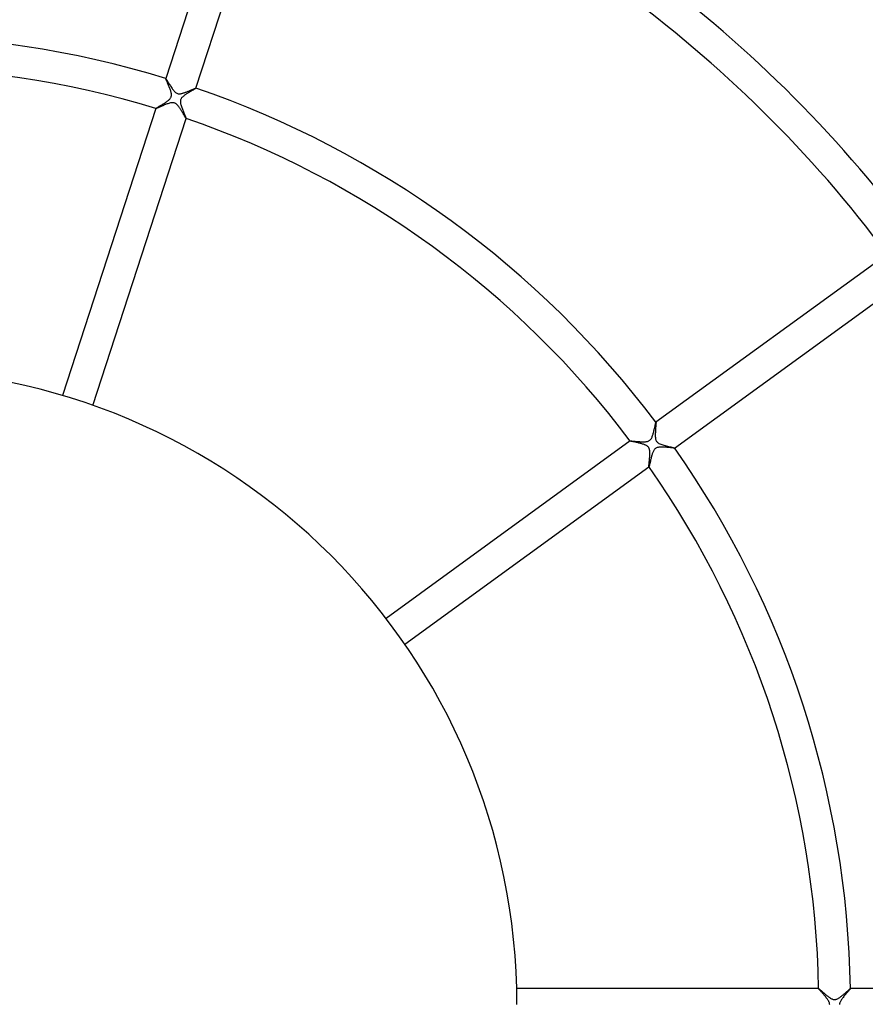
# Model space of a CAD drawing. Header units: millimetres. Extents: x -660 to 660, y -630 to 630.
# Tile 73 of 131: x 17 to 124, y 0 to 124. Entities that reach past the tile are written whole.
import ezdxf

# ---------------------------------------------------------------- set-up
doc = ezdxf.new("R2010")
doc.units = ezdxf.units.MM
doc.layers.add('HIDDEN', color=7, linetype='Continuous')
doc.layers.add('THICK', color=7, linetype='Continuous')

msp = doc.modelspace()

# ---------------------------------------------------------------- linework, layer by layer
at = {"layer": 'HIDDEN'}
for p, q in [((35.79, 116.63), (35.79, 116.63)), ((35.79, 116.63), (35.79, 116.63)), ((35.79, 116.63), (35.79, 116.63)), ((35.79, 116.63), (35.79, 116.63)), ((35.79, 116.63), (35.79, 116.63)), ((35.79, 116.63), (35.8, 116.63)), ((35.79, 116.62), (35.79, 116.63)), ((35.8, 116.6), (35.79, 116.62)), ((35.81, 116.57), (35.8, 116.6)), ((35.82, 116.54), (35.81, 116.57)), ((35.84, 116.5), (35.82, 116.54)), ((35.86, 116.45), (35.84, 116.5)), ((35.88, 116.39), (35.86, 116.45)), ((35.91, 116.33), (35.88, 116.39)), ((35.94, 116.26), (35.91, 116.33)), ((35.97, 116.18), (35.94, 116.26)), ((36.01, 116.1), (35.97, 116.18)), ((36.04, 116.02), (36.01, 116.1)), ((36.08, 115.93), (36.04, 116.02)), ((36.12, 115.84), (36.08, 115.93)), ((36.16, 115.74), (36.12, 115.84)), ((36.2, 115.65), (36.16, 115.74)), ((36.24, 115.55), (36.2, 115.65)), ((36.28, 115.45), (36.24, 115.55)), ((36.32, 115.35), (36.28, 115.45)), ((36.36, 115.26), (36.32, 115.35)), ((39.51, 115.33), (39.47, 115.31)), ((39.54, 115.35), (39.51, 115.33)), ((39.56, 115.36), (39.54, 115.35)), ((39.58, 115.38), (39.56, 115.36)), ((39.59, 115.39), (39.58, 115.38)), ((39.59, 115.4), (39.6, 115.4)), ((39.6, 115.39), (39.59, 115.39)), ((39.6, 115.4), (39.6, 115.4)), ((39.6, 115.4), (39.6, 115.39)), ((39.6, 115.39), (39.6, 115.39)), ((39.6, 115.39), (39.6, 115.39)), ((39.6, 115.39), (39.6, 115.39)), ((36.31, 114.03), (36.37, 114.09)), ((36.39, 115.16), (36.36, 115.26)), ((36.37, 114.09), (36.41, 114.16)), ((36.42, 115.07), (36.39, 115.16)), ((36.41, 114.16), (36.45, 114.23)), ((36.45, 114.98), (36.42, 115.07)), ((36.47, 114.89), (36.45, 114.98)), ((36.45, 114.23), (36.48, 114.3)), ((36.49, 114.8), (36.47, 114.89)), ((36.48, 114.3), (36.5, 114.37)), ((36.51, 114.7), (36.49, 114.8)), ((36.5, 114.37), (36.52, 114.45)), ((36.52, 114.61), (36.51, 114.7)), ((36.52, 114.53), (36.52, 114.61)), ((36.52, 114.45), (36.52, 114.53)), ((37.76, 114.11), (37.72, 114.05)), ((37.8, 114.16), (37.76, 114.11)), ((37.84, 114.21), (37.8, 114.16)), ((37.89, 114.26), (37.84, 114.21)), ((37.94, 114.31), (37.89, 114.26)), ((37.99, 114.36), (37.94, 114.31)), ((38.04, 114.4), (37.99, 114.36)), ((38.1, 114.45), (38.04, 114.4)), ((38.16, 114.49), (38.1, 114.45)), ((38.22, 114.54), (38.16, 114.49)), ((38.29, 114.58), (38.22, 114.54)), ((38.36, 114.63), (38.29, 114.58)), ((38.42, 114.67), (38.36, 114.63)), ((38.49, 114.72), (38.42, 114.67)), ((38.56, 114.76), (38.49, 114.72)), ((38.63, 114.81), (38.56, 114.76)), ((38.7, 114.85), (38.63, 114.81)), ((38.78, 114.89), (38.7, 114.85)), ((38.84, 114.93), (38.78, 114.89)), ((38.91, 114.98), (38.84, 114.93)), ((38.98, 115.02), (38.91, 114.98)), ((39.05, 115.05), (38.98, 115.02)), ((39.11, 115.09), (39.05, 115.05)), ((39.17, 115.13), (39.11, 115.09)), ((39.23, 115.16), (39.17, 115.13)), ((39.29, 115.2), (39.23, 115.16)), ((39.34, 115.23), (39.29, 115.2)), ((39.39, 115.26), (39.34, 115.23)), ((39.43, 115.28), (39.39, 115.26)), ((39.47, 115.31), (39.43, 115.28)), ((34.56, 112.84), (34.58, 112.85)), ((34.56, 112.83), (34.56, 112.84)), ((34.58, 112.85), (34.61, 112.87)), ((34.61, 112.87), (34.64, 112.89)), ((34.64, 112.89), (34.68, 112.92)), ((34.68, 112.92), (34.73, 112.95)), ((34.73, 112.95), (34.79, 112.99)), ((34.79, 112.99), (34.85, 113.02)), ((34.85, 113.02), (34.92, 113.07)), ((34.92, 113.07), (34.99, 113.11)), ((34.99, 113.11), (35.07, 113.16)), ((35.07, 113.16), (35.15, 113.2)), ((35.15, 113.2), (35.23, 113.25)), ((35.23, 113.25), (35.32, 113.31)), ((35.32, 113.31), (35.4, 113.36)), ((35.4, 113.36), (35.49, 113.41)), ((35.49, 113.41), (35.58, 113.47)), ((35.58, 113.47), (35.66, 113.52)), ((35.66, 113.52), (35.75, 113.58)), ((35.75, 113.58), (35.83, 113.63)), ((35.83, 113.63), (35.91, 113.69)), ((35.91, 113.69), (35.98, 113.74)), ((35.98, 113.74), (36.05, 113.79)), ((36.05, 113.79), (36.12, 113.85)), ((36.12, 113.85), (36.19, 113.9)), ((36.19, 113.9), (36.25, 113.96)), ((36.25, 113.96), (36.31, 114.03)), ((37.65, 113.79), (37.64, 113.71)), ((37.64, 113.71), (37.64, 113.63)), ((37.64, 113.63), (37.66, 113.53)), ((37.66, 113.86), (37.65, 113.79)), ((37.67, 113.92), (37.66, 113.86)), ((37.66, 113.53), (37.67, 113.43)), ((37.7, 113.98), (37.67, 113.92)), ((37.67, 113.43), (37.7, 113.32)), ((37.72, 114.05), (37.7, 113.98)), ((37.7, 113.32), (37.73, 113.21)), ((37.73, 113.21), (37.77, 113.1)), ((37.77, 113.1), (37.81, 112.98)), ((37.81, 112.98), (37.85, 112.87)), ((37.85, 112.87), (37.89, 112.76)), ((34.56, 112.83), (34.56, 112.83)), ((34.56, 112.83), (34.56, 112.83)), ((34.56, 112.83), (34.56, 112.83)), ((34.56, 112.83), (34.56, 112.83)), ((34.56, 112.83), (34.56, 112.83)), ((34.56, 112.83), (34.56, 112.83)), ((37.89, 112.76), (37.94, 112.64)), ((37.94, 112.64), (37.98, 112.53)), ((37.98, 112.53), (38.03, 112.42)), ((38.03, 112.42), (38.08, 112.31)), ((38.08, 112.31), (38.12, 112.2)), ((38.12, 112.2), (38.16, 112.1)), ((38.16, 112.1), (38.2, 112.01)), ((38.2, 112.01), (38.24, 111.92)), ((38.24, 111.92), (38.27, 111.84)), ((38.27, 111.84), (38.3, 111.78)), ((38.3, 111.78), (38.32, 111.72)), ((38.32, 111.72), (38.34, 111.67)), ((38.34, 111.67), (38.35, 111.63)), ((38.35, 111.63), (38.36, 111.61)), ((38.36, 111.61), (38.36, 111.59)), ((38.36, 111.59), (38.36, 111.59)), ((38.36, 111.59), (38.36, 111.59)), ((38.36, 111.59), (38.36, 111.59)), ((38.36, 111.59), (38.36, 111.59)), ((38.36, 111.59), (38.36, 111.59)), ((38.36, 111.59), (38.36, 111.59)), ((97.45, 73.12), (97.47, 73.18)), ((97.47, 73.18), (97.48, 73.22)), ((97.48, 73.22), (97.49, 73.26)), ((97.49, 73.26), (97.5, 73.29)), ((97.5, 73.31), (97.51, 73.32)), ((97.5, 73.29), (97.5, 73.31)), ((97.51, 73.32), (97.51, 73.32)), ((97.51, 73.32), (97.51, 73.32)), ((97.51, 73.32), (97.51, 73.32)), ((97.51, 73.32), (97.51, 73.32)), ((97.51, 73.32), (97.51, 73.32)), ((97.51, 73.32), (97.51, 73.32)), ((97.15, 71.83), (97.17, 71.93)), ((97.17, 71.93), (97.2, 72.03)), ((97.2, 72.03), (97.23, 72.14)), ((97.23, 72.14), (97.25, 72.24)), ((97.25, 72.24), (97.28, 72.35)), ((97.28, 72.35), (97.3, 72.45)), ((97.3, 72.45), (97.33, 72.55)), ((97.33, 72.55), (97.35, 72.65)), ((97.35, 72.65), (97.37, 72.74)), ((97.37, 72.74), (97.39, 72.83)), ((97.39, 72.83), (97.41, 72.91)), ((97.41, 72.91), (97.42, 72.99)), ((97.42, 72.99), (97.44, 73.06)), ((97.44, 73.06), (97.45, 73.12)), ((94.28, 70.96), (94.28, 70.97)), ((94.28, 70.97), (94.28, 70.97)), ((94.28, 70.97), (94.28, 70.97)), ((94.28, 70.97), (94.28, 70.97)), ((94.28, 70.97), (94.28, 70.97)), ((94.28, 70.97), (94.28, 70.97)), ((94.28, 70.97), (94.29, 70.97)), ((94.29, 70.97), (94.31, 70.97)), ((94.31, 70.97), (94.34, 70.97)), ((94.34, 70.97), (94.38, 70.97)), ((94.38, 70.97), (94.43, 70.97)), ((94.43, 70.97), (94.48, 70.96)), ((94.48, 70.96), (94.55, 70.96)), ((94.55, 70.96), (94.62, 70.95)), ((94.62, 70.95), (94.69, 70.95)), ((94.69, 70.95), (94.77, 70.94)), ((94.77, 70.94), (94.86, 70.93)), ((94.86, 70.93), (94.95, 70.92)), ((94.95, 70.92), (95.04, 70.92)), ((95.04, 70.92), (95.14, 70.91)), ((95.14, 70.91), (95.24, 70.9)), ((95.24, 70.9), (95.34, 70.89)), ((95.34, 70.89), (95.44, 70.89)), ((95.44, 70.89), (95.54, 70.88)), ((95.54, 70.88), (95.64, 70.88)), ((95.64, 70.88), (95.73, 70.87)), ((95.73, 70.87), (95.83, 70.87)), ((95.83, 70.87), (95.92, 70.87)), ((95.92, 70.87), (96.01, 70.87)), ((96.01, 70.87), (96.1, 70.87)), ((96.1, 70.87), (96.18, 70.88)), ((96.18, 70.88), (96.27, 70.89)), ((96.27, 70.89), (96.36, 70.9)), ((96.36, 70.9), (96.44, 70.92)), ((96.44, 70.92), (96.52, 70.94)), ((96.52, 70.94), (96.6, 70.97)), ((96.6, 70.97), (96.67, 71.01)), ((96.67, 71.01), (96.73, 71.05)), ((96.73, 71.05), (96.78, 71.1)), ((96.78, 71.1), (96.84, 71.15)), ((96.84, 71.15), (96.89, 71.22)), ((96.89, 71.22), (96.94, 71.3)), ((96.94, 71.3), (96.98, 71.38)), ((96.98, 71.38), (97.02, 71.46)), ((97.02, 71.46), (97.05, 71.55)), ((97.05, 71.55), (97.09, 71.64)), ((97.09, 71.64), (97.12, 71.73)), ((97.12, 71.73), (97.15, 71.83)), ((97.11, 69.52), (97.08, 69.43)), ((97.14, 69.6), (97.11, 69.52)), ((97.18, 69.68), (97.14, 69.6)), ((97.22, 69.76), (97.18, 69.68)), ((97.27, 69.84), (97.22, 69.76)), ((97.32, 69.91), (97.27, 69.84)), ((97.38, 69.97), (97.32, 69.91)), ((97.44, 70.02), (97.38, 69.97)), ((97.51, 70.07), (97.44, 70.02)), ((97.58, 70.1), (97.51, 70.07)), ((97.67, 70.14), (97.58, 70.1)), ((97.77, 70.16), (97.67, 70.14)), ((97.87, 70.18), (97.77, 70.16)), ((97.97, 70.19), (97.87, 70.18)), ((98.08, 70.19), (97.97, 70.19)), ((98.19, 70.2), (98.08, 70.19)), ((98.3, 70.19), (98.19, 70.2)), ((98.42, 70.19), (98.3, 70.19)), ((98.54, 70.19), (98.42, 70.19)), ((98.66, 70.18), (98.54, 70.19)), ((98.79, 70.17), (98.66, 70.18)), ((98.91, 70.16), (98.79, 70.17)), ((99.03, 70.15), (98.91, 70.16)), ((99.15, 70.14), (99.03, 70.15)), ((99.26, 70.13), (99.15, 70.14)), ((99.37, 70.11), (99.26, 70.13)), ((99.47, 70.1), (99.37, 70.11)), ((99.56, 70.1), (99.47, 70.1)), ((99.64, 70.09), (99.56, 70.1)), ((99.71, 70.08), (99.64, 70.09)), ((99.77, 70.08), (99.71, 70.08)), ((99.82, 70.08), (99.77, 70.08)), ((99.85, 70.08), (99.82, 70.08)), ((99.86, 70.08), (99.85, 70.08)), ((99.86, 70.08), (99.86, 70.08)), ((99.86, 70.08), (99.86, 70.08)), ((99.86, 70.08), (99.86, 70.08)), ((99.86, 70.08), (99.86, 70.08)), ((99.86, 70.08), (99.86, 70.08)), ((99.86, 70.08), (99.86, 70.08)), ((96.76, 68.23), (96.74, 68.15)), ((96.78, 68.31), (96.76, 68.23)), ((96.8, 68.4), (96.78, 68.31)), ((96.82, 68.49), (96.8, 68.4)), ((96.84, 68.58), (96.82, 68.49)), ((96.86, 68.68), (96.84, 68.58)), ((96.89, 68.77), (96.86, 68.68)), ((96.91, 68.87), (96.89, 68.77)), ((96.94, 68.97), (96.91, 68.87)), ((96.96, 69.07), (96.94, 68.97)), ((96.99, 69.16), (96.96, 69.07)), ((97.02, 69.26), (96.99, 69.16)), ((97.05, 69.35), (97.02, 69.26)), ((97.08, 69.43), (97.05, 69.35)), ((96.63, 67.73), (96.62, 67.73)), ((96.62, 67.73), (96.62, 67.73)), ((96.64, 67.76), (96.63, 67.74)), ((96.63, 67.74), (96.63, 67.73)), ((96.63, 67.73), (96.63, 67.73)), ((96.63, 67.73), (96.63, 67.73)), ((96.63, 67.73), (96.63, 67.73)), ((96.63, 67.73), (96.63, 67.73)), ((96.65, 67.78), (96.64, 67.76)), ((96.66, 67.81), (96.65, 67.78)), ((96.67, 67.85), (96.66, 67.81)), ((96.68, 67.9), (96.67, 67.85)), ((96.69, 67.95), (96.68, 67.9)), ((96.71, 68.02), (96.69, 67.95)), ((96.72, 68.08), (96.71, 68.02)), ((96.74, 68.15), (96.72, 68.08)), ((117.98, 2), (117.98, 2)), ((117.98, 2), (117.98, 2)), ((117.98, 2), (117.98, 2)), ((117.98, 2), (117.98, 2)), ((117.98, 2), (117.98, 2)), ((117.98, 2), (117.99, 2)), ((117.99, 2), (117.99, 2)), ((117.99, 2), (118.01, 1.99)), ((118.01, 1.99), (118.03, 1.97)), ((118.03, 1.97), (118.06, 1.95)), ((118.06, 1.95), (118.1, 1.92)), ((118.1, 1.92), (118.14, 1.89)), ((118.14, 1.89), (118.18, 1.85)), ((118.18, 1.85), (118.23, 1.8)), ((118.23, 1.8), (118.29, 1.76)), ((118.29, 1.76), (118.35, 1.71)), ((118.35, 1.71), (118.41, 1.65)), ((118.41, 1.65), (118.48, 1.59)), ((118.48, 1.59), (118.54, 1.53)), ((118.54, 1.53), (118.62, 1.47)), ((118.62, 1.47), (118.69, 1.41)), ((118.69, 1.41), (118.76, 1.35)), ((118.76, 1.35), (118.84, 1.28)), ((118.84, 1.28), (118.91, 1.22)), ((121.07, 1.22), (121.14, 1.28)), ((121.14, 1.28), (121.21, 1.34)), ((121.21, 1.34), (121.28, 1.4)), ((121.28, 1.4), (121.35, 1.46)), ((121.35, 1.46), (121.42, 1.52)), ((121.42, 1.52), (121.48, 1.58)), ((121.48, 1.58), (121.54, 1.63)), ((121.54, 1.63), (121.6, 1.68)), ((121.6, 1.68), (121.66, 1.73)), ((121.66, 1.73), (121.71, 1.78)), ((121.71, 1.78), (121.76, 1.82)), ((121.76, 1.82), (121.81, 1.86)), ((121.81, 1.86), (121.85, 1.9)), ((121.85, 1.9), (121.88, 1.93)), ((121.88, 1.93), (121.91, 1.95)), ((121.91, 1.95), (121.94, 1.97)), ((121.94, 1.97), (121.96, 1.99)), ((121.96, 1.99), (121.97, 2)), ((121.97, 2), (121.98, 2)), ((121.98, 2), (121.98, 2)), ((121.98, 2), (121.98, 2)), ((121.98, 2), (121.98, 2)), ((121.98, 2), (121.98, 2)), ((121.98, 2), (121.98, 2)), ((121.98, 2), (121.98, 2)), ((118.91, 1.22), (118.99, 1.16)), ((118.99, 1.16), (119.07, 1.1)), ((119.07, 1.1), (119.15, 1.04)), ((119.15, 1.04), (119.22, 0.98)), ((119.22, 0.98), (119.3, 0.92)), ((119.3, 0.92), (119.38, 0.87)), ((119.38, 0.87), (119.45, 0.82)), ((119.45, 0.82), (119.53, 0.77)), ((119.53, 0.77), (119.6, 0.73)), ((119.6, 0.73), (119.68, 0.7)), ((119.68, 0.7), (119.75, 0.67)), ((119.75, 0.67), (119.82, 0.65)), ((119.82, 0.65), (119.9, 0.63)), ((119.9, 0.63), (119.98, 0.62)), ((119.98, 0.62), (120.06, 0.63)), ((120.06, 0.63), (120.14, 0.64)), ((120.14, 0.64), (120.21, 0.66)), ((120.21, 0.66), (120.29, 0.68)), ((120.29, 0.68), (120.36, 0.72)), ((120.36, 0.72), (120.43, 0.75)), ((120.43, 0.75), (120.5, 0.8)), ((120.5, 0.8), (120.57, 0.84)), ((120.57, 0.84), (120.64, 0.89)), ((120.64, 0.89), (120.71, 0.94)), ((120.71, 0.94), (120.78, 0.99)), ((120.78, 0.99), (120.85, 1.04)), ((120.85, 1.04), (120.92, 1.1)), ((120.92, 1.1), (120.99, 1.16)), ((120.99, 1.16), (121.07, 1.22))]:
    msp.add_line(p, q, dxfattribs=at)
at = {"layer": 'THICK'}
for p, q in [((46.92, 150.88), (35.79, 116.63)), ((39.6, 115.39), (50.72, 149.64)), ((35.8, 116.63), (35.81, 116.62)), ((35.81, 116.62), (35.83, 116.6)), ((35.83, 116.6), (35.85, 116.56)), ((35.85, 116.56), (35.88, 116.51)), ((35.88, 116.51), (35.92, 116.45)), ((35.92, 116.45), (35.97, 116.38)), ((35.97, 116.38), (36.01, 116.3)), ((36.01, 116.3), (36.07, 116.21)), ((36.07, 116.21), (36.12, 116.12)), ((36.12, 116.12), (36.18, 116.02)), ((36.18, 116.02), (36.24, 115.92)), ((36.24, 115.92), (36.31, 115.81)), ((36.31, 115.81), (36.38, 115.7)), ((36.38, 115.7), (36.45, 115.59)), ((36.45, 115.59), (36.52, 115.48)), ((36.52, 115.48), (36.59, 115.37)), ((36.59, 115.37), (36.66, 115.27)), ((39.35, 115.31), (39.39, 115.33)), ((39.39, 115.33), (39.43, 115.34)), ((39.43, 115.34), (39.47, 115.36)), ((39.47, 115.36), (39.51, 115.37)), ((39.51, 115.37), (39.53, 115.38)), ((39.53, 115.38), (39.56, 115.39)), ((39.56, 115.39), (39.58, 115.39)), ((39.58, 115.39), (39.59, 115.4)), ((39.59, 115.4), (39.59, 115.4)), ((36.66, 115.27), (36.74, 115.17)), ((36.74, 115.17), (36.81, 115.09)), ((36.81, 115.09), (36.88, 115)), ((36.88, 115), (36.95, 114.93)), ((36.95, 114.93), (37.02, 114.86)), ((37.02, 114.86), (37.1, 114.81)), ((37.1, 114.81), (37.18, 114.76)), ((37.18, 114.76), (37.26, 114.72)), ((37.26, 114.72), (37.35, 114.7)), ((37.35, 114.7), (37.43, 114.69)), ((37.43, 114.69), (37.51, 114.69)), ((37.51, 114.69), (37.59, 114.69)), ((37.59, 114.69), (37.67, 114.7)), ((37.67, 114.7), (37.75, 114.71)), ((37.75, 114.71), (37.82, 114.73)), ((37.82, 114.73), (37.9, 114.75)), ((37.9, 114.75), (37.97, 114.77)), ((37.97, 114.77), (38.05, 114.79)), ((38.05, 114.79), (38.13, 114.82)), ((38.13, 114.82), (38.21, 114.85)), ((38.21, 114.85), (38.29, 114.88)), ((38.29, 114.88), (38.37, 114.91)), ((38.37, 114.91), (38.45, 114.94)), ((38.45, 114.94), (38.53, 114.97)), ((38.53, 114.97), (38.61, 115)), ((38.61, 115), (38.69, 115.03)), ((38.69, 115.03), (38.77, 115.07)), ((38.77, 115.07), (38.84, 115.1)), ((38.84, 115.1), (38.92, 115.13)), ((38.92, 115.13), (38.99, 115.16)), ((38.99, 115.16), (39.06, 115.18)), ((39.06, 115.18), (39.12, 115.21)), ((39.12, 115.21), (39.18, 115.24)), ((39.18, 115.24), (39.24, 115.26)), ((39.24, 115.26), (39.29, 115.29)), ((39.29, 115.29), (39.35, 115.31)), ((34.63, 112.85), (34.59, 112.83)), ((34.67, 112.86), (34.63, 112.85)), ((34.73, 112.89), (34.67, 112.86)), ((34.79, 112.91), (34.73, 112.89)), ((34.86, 112.94), (34.79, 112.91)), ((34.94, 112.98), (34.86, 112.94)), ((35.03, 113.02), (34.94, 112.98)), ((35.12, 113.06), (35.03, 113.02)), ((35.22, 113.1), (35.12, 113.06)), ((35.32, 113.14), (35.22, 113.1)), ((35.42, 113.19), (35.32, 113.14)), ((35.53, 113.23), (35.42, 113.19)), ((35.64, 113.28), (35.53, 113.23)), ((35.75, 113.32), (35.64, 113.28)), ((35.86, 113.37), (35.75, 113.32)), ((35.97, 113.41), (35.86, 113.37)), ((36.07, 113.44), (35.97, 113.41)), ((36.18, 113.48), (36.07, 113.44)), ((36.28, 113.51), (36.18, 113.48)), ((36.38, 113.53), (36.28, 113.51)), ((36.48, 113.55), (36.38, 113.53)), ((36.57, 113.56), (36.48, 113.55)), ((36.65, 113.57), (36.57, 113.56)), ((36.71, 113.57), (36.65, 113.57)), ((36.77, 113.56), (36.71, 113.57)), ((36.82, 113.55), (36.77, 113.56)), ((36.88, 113.54), (36.82, 113.55)), ((36.93, 113.52), (36.88, 113.54)), ((36.99, 113.49), (36.93, 113.52)), ((37.04, 113.46), (36.99, 113.49)), ((37.09, 113.43), (37.04, 113.46)), ((37.14, 113.39), (37.09, 113.43)), ((37.18, 113.35), (37.14, 113.39)), ((37.23, 113.31), (37.18, 113.35)), ((37.27, 113.26), (37.23, 113.31)), ((37.32, 113.21), (37.27, 113.26)), ((37.36, 113.16), (37.32, 113.21)), ((37.4, 113.1), (37.36, 113.16)), ((37.45, 113.05), (37.4, 113.1)), ((37.49, 112.99), (37.45, 113.05)), ((37.53, 112.93), (37.49, 112.99)), ((37.57, 112.87), (37.53, 112.93)), ((37.62, 112.81), (37.57, 112.87)), ((34.56, 112.83), (22.81, 76.68)), ((34.57, 112.83), (34.56, 112.83)), ((34.59, 112.83), (34.57, 112.83)), ((37.66, 112.74), (37.62, 112.81)), ((37.7, 112.68), (37.66, 112.74)), ((37.74, 112.61), (37.7, 112.68)), ((37.78, 112.54), (37.74, 112.61)), ((37.82, 112.47), (37.78, 112.54)), ((37.87, 112.41), (37.82, 112.47)), ((37.91, 112.34), (37.87, 112.41)), ((37.94, 112.27), (37.91, 112.34)), ((37.98, 112.21), (37.94, 112.27)), ((38.02, 112.15), (37.98, 112.21)), ((38.05, 112.09), (38.02, 112.15)), ((38.09, 112.03), (38.05, 112.09)), ((38.12, 111.97), (38.09, 112.03)), ((38.15, 111.92), (38.12, 111.97)), ((38.18, 111.87), (38.15, 111.92)), ((38.21, 111.82), (38.18, 111.87)), ((38.23, 111.78), (38.21, 111.82)), ((38.26, 111.74), (38.23, 111.78)), ((38.28, 111.7), (38.26, 111.74)), ((38.3, 111.67), (38.28, 111.7)), ((38.32, 111.64), (38.3, 111.67)), ((38.33, 111.62), (38.32, 111.64)), ((38.34, 111.61), (38.33, 111.62)), ((38.35, 111.6), (38.34, 111.61)), ((38.36, 111.59), (38.35, 111.6)), ((26.62, 75.44), (38.36, 111.59)), ((126.64, 94.48), (97.51, 73.32)), ((99.86, 70.08), (128.99, 91.25)), ((97.51, 73.32), (97.52, 73.31)), ((97.52, 73.23), (97.51, 73.2)), ((97.51, 73.2), (97.51, 73.16)), ((97.51, 73.16), (97.51, 73.12)), ((97.52, 73.31), (97.52, 73.3)), ((97.52, 73.3), (97.52, 73.28)), ((97.52, 73.28), (97.52, 73.26)), ((97.52, 73.26), (97.52, 73.23)), ((97.43, 72.01), (97.42, 71.94)), ((97.42, 71.94), (97.42, 71.86)), ((97.44, 72.25), (97.43, 72.17)), ((97.43, 72.17), (97.43, 72.09)), ((97.43, 72.09), (97.43, 72.01)), ((97.45, 72.39), (97.44, 72.32)), ((97.44, 72.32), (97.44, 72.25)), ((97.46, 72.47), (97.45, 72.39)), ((97.47, 72.61), (97.46, 72.54)), ((97.46, 72.54), (97.46, 72.47)), ((97.48, 72.74), (97.47, 72.68)), ((97.47, 72.68), (97.47, 72.61)), ((97.49, 72.86), (97.48, 72.8)), ((97.48, 72.8), (97.48, 72.74)), ((97.5, 72.98), (97.49, 72.92)), ((97.49, 72.92), (97.49, 72.86)), ((97.51, 73.08), (97.5, 73.03)), ((97.5, 73.03), (97.5, 72.98)), ((97.51, 73.12), (97.51, 73.08)), ((94.28, 70.97), (63.53, 48.63)), ((94.3, 70.95), (94.28, 70.96)), ((94.28, 70.96), (94.28, 70.96)), ((94.33, 70.94), (94.3, 70.95)), ((94.36, 70.94), (94.33, 70.94)), ((94.4, 70.92), (94.36, 70.94)), ((94.45, 70.91), (94.4, 70.92)), ((94.51, 70.9), (94.45, 70.91)), ((94.58, 70.89), (94.51, 70.9)), ((94.65, 70.87), (94.58, 70.89)), ((94.72, 70.85), (94.65, 70.87)), ((94.8, 70.84), (94.72, 70.85)), ((94.89, 70.82), (94.8, 70.84)), ((94.98, 70.8), (94.89, 70.82)), ((95.07, 70.78), (94.98, 70.8)), ((95.16, 70.76), (95.07, 70.78)), ((95.26, 70.73), (95.16, 70.76)), ((95.36, 70.71), (95.26, 70.73)), ((95.45, 70.69), (95.36, 70.71)), ((95.55, 70.66), (95.45, 70.69)), ((97.42, 71.86), (97.42, 71.79)), ((97.42, 71.79), (97.42, 71.71)), ((97.42, 71.71), (97.42, 71.64)), ((97.42, 71.64), (97.42, 71.57)), ((97.42, 71.57), (97.42, 71.5)), ((97.42, 71.5), (97.43, 71.44)), ((97.43, 71.44), (97.43, 71.37)), ((97.43, 71.37), (97.44, 71.29)), ((97.44, 71.29), (97.46, 71.21)), ((97.46, 71.21), (97.48, 71.13)), ((97.48, 71.13), (97.51, 71.05)), ((97.51, 71.05), (97.54, 70.97)), ((97.54, 70.97), (97.59, 70.9)), ((97.59, 70.9), (97.64, 70.84)), ((97.64, 70.84), (97.7, 70.78)), ((97.7, 70.78), (97.78, 70.72)), ((97.78, 70.72), (97.87, 70.66)), ((95.65, 70.64), (95.55, 70.66)), ((95.74, 70.61), (95.65, 70.64)), ((95.83, 70.58), (95.74, 70.61)), ((95.92, 70.56), (95.83, 70.58)), ((96.01, 70.53), (95.92, 70.56)), ((96.09, 70.49), (96.01, 70.53)), ((96.17, 70.46), (96.09, 70.49)), ((96.25, 70.43), (96.17, 70.46)), ((96.32, 70.39), (96.25, 70.43)), ((96.38, 70.35), (96.32, 70.39)), ((96.43, 70.32), (96.38, 70.35)), ((96.47, 70.28), (96.43, 70.32)), ((96.5, 70.25), (96.47, 70.28)), ((96.54, 70.21), (96.5, 70.25)), ((96.57, 70.18), (96.54, 70.21)), ((96.6, 70.13), (96.57, 70.18)), ((96.63, 70.09), (96.6, 70.13)), ((96.65, 70.04), (96.63, 70.09)), ((96.67, 69.98), (96.65, 70.04)), ((96.69, 69.92), (96.67, 69.98)), ((96.71, 69.84), (96.69, 69.92)), ((96.73, 69.74), (96.71, 69.84)), ((96.74, 69.64), (96.73, 69.74)), ((96.74, 69.53), (96.74, 69.64)), ((96.74, 69.42), (96.74, 69.53)), ((97.87, 70.66), (97.99, 70.61)), ((97.99, 70.61), (98.11, 70.56)), ((98.11, 70.56), (98.24, 70.51)), ((98.24, 70.51), (98.38, 70.47)), ((98.38, 70.47), (98.52, 70.43)), ((98.52, 70.43), (98.66, 70.39)), ((98.66, 70.39), (98.81, 70.35)), ((98.81, 70.35), (98.96, 70.31)), ((98.96, 70.31), (99.1, 70.28)), ((99.1, 70.28), (99.24, 70.24)), ((99.24, 70.24), (99.37, 70.21)), ((99.37, 70.21), (99.49, 70.19)), ((99.49, 70.19), (99.59, 70.16)), ((99.59, 70.16), (99.68, 70.14)), ((99.68, 70.14), (99.75, 70.12)), ((99.75, 70.12), (99.81, 70.11)), ((99.81, 70.11), (99.85, 70.09)), ((99.85, 70.09), (99.86, 70.08)), ((96.65, 68.13), (96.66, 68.23)), ((96.66, 68.23), (96.67, 68.34)), ((96.67, 68.34), (96.68, 68.45)), ((96.68, 68.45), (96.69, 68.57)), ((96.69, 68.57), (96.7, 68.69)), ((96.7, 68.69), (96.71, 68.81)), ((96.71, 68.81), (96.72, 68.94)), ((96.72, 68.94), (96.73, 69.06)), ((96.73, 69.06), (96.74, 69.18)), ((96.74, 69.3), (96.74, 69.42)), ((96.74, 69.18), (96.74, 69.3)), ((65.88, 45.39), (96.63, 67.73)), ((96.62, 67.82), (96.63, 67.88)), ((96.62, 67.78), (96.62, 67.82)), ((96.62, 67.75), (96.62, 67.78)), ((96.62, 67.73), (96.62, 67.75)), ((96.63, 67.95), (96.64, 68.04)), ((96.63, 67.88), (96.63, 67.95)), ((96.64, 68.04), (96.65, 68.13)), ((117.99, 2), (79.97, 2)), ((117.99, 1.99), (117.98, 2)), ((118, 1.97), (117.99, 1.99)), ((118.02, 1.94), (118, 1.97)), ((118.05, 1.9), (118.02, 1.94)), ((118.09, 1.86), (118.05, 1.9)), ((118.14, 1.8), (118.09, 1.86)), ((118.19, 1.75), (118.14, 1.8)), ((118.25, 1.68), (118.19, 1.75)), ((118.31, 1.61), (118.25, 1.68)), ((118.37, 1.54), (118.31, 1.61)), ((118.44, 1.46), (118.37, 1.54)), ((118.51, 1.38), (118.44, 1.46)), ((118.58, 1.3), (118.51, 1.38)), ((118.66, 1.21), (118.58, 1.3)), ((121.36, 1.26), (121.29, 1.17)), ((121.44, 1.34), (121.36, 1.26)), ((121.5, 1.42), (121.44, 1.34)), ((121.57, 1.5), (121.5, 1.42)), ((121.63, 1.57), (121.57, 1.5)), ((121.69, 1.64), (121.63, 1.57)), ((121.75, 1.7), (121.69, 1.64)), ((121.8, 1.76), (121.75, 1.7)), ((121.85, 1.82), (121.8, 1.76)), ((121.89, 1.87), (121.85, 1.82)), ((121.92, 1.91), (121.89, 1.87)), ((121.95, 1.94), (121.92, 1.91)), ((121.97, 1.97), (121.95, 1.94)), ((121.98, 1.99), (121.97, 1.97)), ((157.99, 2), (121.98, 2)), ((121.98, 2), (121.98, 1.99)), ((118.73, 1.13), (118.66, 1.21)), ((118.81, 1.04), (118.73, 1.13)), ((118.88, 0.95), (118.81, 1.04)), ((118.95, 0.86), (118.88, 0.95)), ((119.02, 0.77), (118.95, 0.86)), ((119.09, 0.68), (119.02, 0.77)), ((119.15, 0.6), (119.09, 0.68)), ((119.2, 0.51), (119.15, 0.6)), ((119.25, 0.43), (119.2, 0.51)), ((119.29, 0.35), (119.25, 0.43)), ((119.32, 0.28), (119.29, 0.35)), ((119.34, 0.21), (119.32, 0.28)), ((119.36, 0.16), (119.34, 0.21)), ((119.37, 0.11), (119.36, 0.16)), ((119.37, 0.05), (119.37, 0.11)), ((119.38, 0), (119.37, 0.05)), ((120.63, 0.06), (120.62, 0)), ((120.65, 0.17), (120.63, 0.11)), ((120.63, 0.11), (120.63, 0.06)), ((120.67, 0.24), (120.65, 0.17)), ((120.69, 0.31), (120.67, 0.24)), ((120.73, 0.39), (120.69, 0.31)), ((120.77, 0.47), (120.73, 0.39)), ((120.82, 0.55), (120.77, 0.47)), ((120.88, 0.64), (120.82, 0.55)), ((120.94, 0.73), (120.88, 0.64)), ((121.01, 0.81), (120.94, 0.73)), ((121.07, 0.9), (121.01, 0.81)), ((121.14, 0.99), (121.07, 0.9)), ((121.22, 1.08), (121.14, 0.99)), ((121.29, 1.17), (121.22, 1.08))]:
    msp.add_line(p, q, dxfattribs=at)
for radius, start, end in [(202, 36.5666, 71.4334), (198, 36.578, 71.422), (162, 36.7065, 71.2935), (158, 36.7244, 71.2756), (122, 72.9382, 107.0619), (118, 72.97, 107.0301), (122, 36.9381, 71.0618), (118, 36.9699, 71.03), (80, 0, 180), (122, 0.9382, 35.0619), (118, 0.97, 35.0301)]:
    msp.add_arc((0, 0), radius, start, end, dxfattribs=at)

doc.saveas('drawing.dxf')
